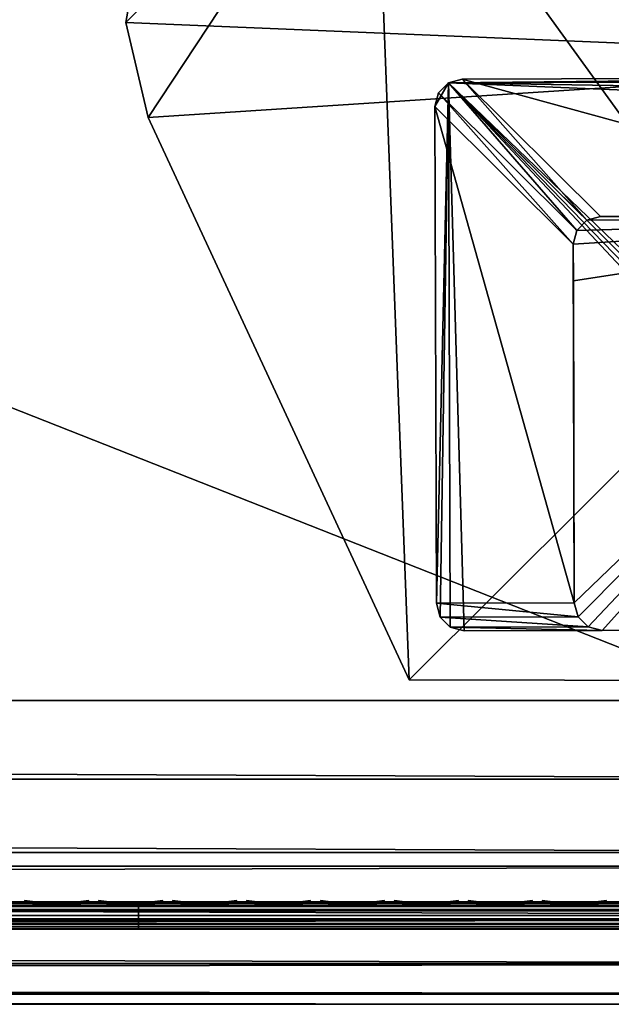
# Model space of a CAD drawing. Header units: inches. Extents: x 0 to 69, y -28.1 to 0.1.
# Tile 132 of 170: x 64.6 to 66.7, y -28 to -24.4. Entities that reach past the tile are written whole.
import ezdxf

# ---------------------------------------------------------------- set-up
doc = ezdxf.new("R2010")
doc.units = ezdxf.units.IN
doc.header["$LTSCALE"] = 0.03937
doc.header["$MEASUREMENT"] = 0
for name, color, linetype in [('A-FURN-3-ST', 151, 'Continuous'), ('A-FURN-3-ST-LG', 252, 'Continuous'), ('A-FURN-3-ST-LGHW', 32, 'Continuous'), ('A-FURN-3-ST-SEAM', 250, 'Continuous'), ('A-FURN-3-STITCH', 15, 'Continuous')]:
    doc.layers.add(name, color=color, linetype=linetype)

msp = doc.modelspace()

# ---------------------------------------------------------------- meshes
at = {"layer": 'A-FURN-3-ST'}
mesh = msp.add_polyface(dxfattribs=at)
corners = [(0.25, -1.1, 18), (68.75, -1.1, 18), (0.25, -0.8154, 17.9626), (68.75, -0.8154, 17.9626), (0.25, -0.5502, 17.8528), (68.75, -0.5502, 17.8528), (0.25, -0.3225, 17.6781), (68.75, -0.3225, 17.6781), (0.25, -0.1477, 17.4505), (68.75, -0.1477, 17.4505), (0.25, -0.0377, 17.1854), (68.75, -0.0377, 17.1854), (0.25, 0, 16.9008), (68.75, 0.0088, 5.5004), (0.25, 0.0088, 5.5004), (0.25, -0.0292, 5.3089), (68.75, -0.0292, 5.3089), (0.25, -0.1375, 5.1466), (68.75, -0.1375, 5.1466), (0.25, -0.2998, 5.0381), (68.75, -0.2998, 5.0381), (0.25, -0.4912, 5), (0.25, -27.51, 5), (0.125, -0.4912, 5.0335), (0.125, -27.51, 5.0335), (0.0335, -0.4912, 5.125), (0.0335, -0.1447, 5.3567), (0.125, -0.0247, 5.5004), (0.125, -0.0601, 5.3217), (0.125, -0.1612, 5.1703), (0.125, -0.3126, 5.069), (0.0335, -0.125, 16.9008), (0.125, -0.0335, 16.9008), (0.125, -0.07, 17.1767), (0.0335, -0.8478, 17.8418), (0.125, -1.1, 17.9665), (0.125, -0.8241, 17.9302), (0.0335, -0.4108, 17.5897), (0.125, -0.3462, 17.6544), (0.125, -0.1767, 17.4337), (0.0335, -0.2559, 17.3879), (0.0335, -0.1584, 17.153), (0.125, -0.567, 17.8238), (0.125, -26.91, 17.9665), (0.25, -26.91, 18)]
mesh.append_faces([[corners[k] for k in face] for face in [(0, 1, 2), (2, 3, 4), (4, 5, 6), (6, 7, 8), (8, 9, 10), (10, 11, 12), (12, 13, 14), (14, 13, 15), (15, 16, 17), (17, 18, 19), (19, 20, 21), (21, 22, 23), (23, 24, 25), (26, 27, 28), (28, 27, 14), (28, 14, 15), (28, 15, 29), (29, 15, 17), (29, 17, 30), (30, 17, 19), (30, 19, 23), (23, 19, 21), (23, 25, 30), (27, 31, 32), (27, 32, 14), (14, 32, 12), (31, 33, 32), (32, 33, 10), (32, 10, 12), (34, 35, 36), (37, 38, 39, 40), (40, 39, 33, 41), (35, 0, 36), (36, 0, 2), (36, 2, 42), (42, 2, 4), (42, 4, 38), (38, 4, 6), (38, 6, 39), (39, 6, 8), (39, 8, 33), (33, 8, 10), (35, 43, 0), (44, 1, 0)]])
mesh = msp.add_polyface(dxfattribs=at)
corners = [(68.875, -0.4912, 5.0335), (68.875, -27.51, 5.0335), (68.75, -0.4912, 5), (68.75, 0.0088, 5.5004), (68.875, -0.0247, 5.5004), (68.75, -0.0292, 5.3089), (68.875, -0.0601, 5.3217), (68.75, -0.1375, 5.1466), (68.875, -0.1612, 5.1703), (68.75, -0.2998, 5.0381), (68.875, -0.3126, 5.069), (68.9665, -0.3477, 5.1536), (68.9665, -0.1162, 5.5003), (68.9665, -0.1447, 5.3567), (68.9665, -0.226, 5.2349), (68.75, 0, 16.9008), (68.875, -0.0335, 16.9008), (68.75, -1.1, 18), (68.875, -1.1, 17.9665), (68.75, -0.8154, 17.9626), (68.875, -0.8241, 17.9302), (68.75, -0.5502, 17.8528), (68.875, -0.567, 17.8238), (68.75, -0.3225, 17.6781), (68.875, -0.3462, 17.6544), (68.75, -0.1477, 17.4505), (68.875, -0.1767, 17.4337), (68.75, -0.0377, 17.1854), (68.875, -0.07, 17.1767), (68.9665, -0.1584, 17.153), (68.9665, -1.1, 17.875), (68.75, -26.91, 18), (68.875, -26.91, 17.9665), (0.25, -0.8154, 17.9626), (0.25, -0.5502, 17.8528), (0.25, -0.3225, 17.6781), (0.25, -0.1477, 17.4505), (0.25, -0.0377, 17.1854), (0.25, 0, 16.9008), (0.25, -0.0292, 5.3089), (0.25, -0.1375, 5.1466), (0.25, -0.2998, 5.0381), (0.25, -0.4912, 5), (68.75, -27.51, 5)]
mesh.append_faces([[corners[k] for k in face] for face in [(0, 1, 2), (3, 4, 5), (5, 4, 6), (5, 6, 7), (7, 6, 8), (7, 8, 9), (9, 8, 10), (9, 10, 2), (2, 10, 0), (0, 10, 11), (12, 6, 4), (8, 6, 13, 14), (3, 15, 4), (4, 15, 16), (4, 16, 12), (17, 18, 19), (19, 18, 20), (19, 20, 21), (21, 20, 22), (21, 22, 23), (23, 22, 24), (23, 24, 25), (25, 24, 26), (25, 26, 27), (27, 26, 28), (27, 28, 15), (15, 28, 16), (16, 28, 29), (18, 30, 20), (17, 31, 18), (18, 32, 30), (33, 17, 19), (34, 19, 21), (35, 21, 23), (36, 23, 25), (37, 25, 27), (38, 27, 15), (15, 3, 38), (39, 3, 5), (40, 5, 7), (41, 7, 9), (42, 9, 2), (2, 43, 42)]])
mesh = msp.add_polyface(dxfattribs=at)
corners = [(0.25, -0.4912, 5), (68.75, -27.51, 5), (0.25, -27.51, 5), (0.125, -0.4912, 5.0335), (0.125, -27.51, 5.0335), (0.25, -28.01, 5.5), (0.125, -27.9765, 5.5), (0.25, -27.9719, 5.3087), (0.125, -27.941, 5.3215), (0.25, -27.8636, 5.1464), (0.125, -27.8399, 5.1701), (0.25, -27.7013, 5.0381), (0.125, -27.6885, 5.069), (0.0335, -27.6535, 5.1535), (0.0335, -27.885, 5.5), (0.25, -28.01, 16.9), (0.125, -27.9765, 16.9), (0.25, -26.91, 18), (0.125, -26.91, 17.9665), (0.25, -27.1947, 17.9625), (0.125, -27.186, 17.9302), (0.25, -27.46, 17.8526), (0.125, -27.4433, 17.8236), (0.25, -27.6878, 17.6778), (0.125, -27.6641, 17.6541), (0.25, -27.8626, 17.45), (0.125, -27.8336, 17.4333), (0.25, -27.9725, 17.1847), (0.125, -27.9402, 17.176), (0.0335, -27.8518, 17.1523), (0.0335, -26.91, 17.875), (0.0335, -27.5994, 17.5894), (0.0335, -27.7544, 17.3875), (0.125, -1.1, 17.9665), (0.25, -1.1, 18), (68.75, -28.01, 16.9), (68.75, -27.9725, 17.1847), (68.75, -27.8626, 17.45), (68.75, -27.6878, 17.6778), (68.75, -27.46, 17.8526), (68.75, -27.1947, 17.9625), (68.75, -27.7013, 5.0381), (68.75, -27.8636, 5.1464), (68.75, -27.9719, 5.3087)]
mesh.append_faces([[corners[k] for k in face] for face in [(0, 1, 2), (3, 2, 4), (5, 6, 7), (7, 6, 8), (7, 8, 9), (9, 8, 10), (9, 10, 11), (11, 10, 12), (11, 12, 2), (2, 12, 4), (4, 12, 13), (14, 8, 6), (5, 15, 6), (6, 15, 16), (6, 16, 14), (17, 18, 19), (19, 18, 20), (19, 20, 21), (21, 20, 22), (21, 22, 23), (23, 22, 24), (23, 24, 25), (25, 24, 26), (25, 26, 27), (27, 26, 28), (27, 28, 15), (15, 28, 16), (16, 28, 29), (18, 30, 20), (24, 31, 32, 26), (26, 32, 29, 28), (33, 30, 18), (34, 18, 17), (15, 35, 27), (27, 36, 25), (25, 37, 23), (23, 38, 21), (21, 39, 19), (19, 40, 17), (5, 35, 15), (2, 1, 11), (11, 41, 9), (9, 42, 7), (7, 43, 5)]])
mesh = msp.add_polyface(dxfattribs=at)
corners = [(68.875, -0.4912, 5.0335), (68.9665, -27.51, 5.125), (68.875, -27.51, 5.0335), (68.75, -0.4912, 5), (68.75, -27.51, 5), (68.9665, -27.8565, 5.3565), (68.875, -27.9765, 5.5), (68.875, -27.941, 5.3215), (68.75, -28.01, 5.5), (68.75, -27.9719, 5.3087), (68.875, -27.8399, 5.1701), (68.75, -27.8636, 5.1464), (68.875, -27.6885, 5.069), (68.75, -27.7013, 5.0381), (68.9665, -27.6535, 5.1535), (68.9665, -27.7752, 5.2348), (68.9665, -27.885, 16.9), (68.875, -27.9765, 16.9), (68.75, -28.01, 16.9), (68.875, -27.9402, 17.176), (68.75, -27.9725, 17.1847), (68.9665, -27.1624, 17.8418), (68.875, -26.91, 17.9665), (68.875, -27.186, 17.9302), (68.75, -26.91, 18), (68.75, -27.1947, 17.9625), (68.875, -27.4433, 17.8236), (68.75, -27.46, 17.8526), (68.875, -27.6641, 17.6541), (68.75, -27.6878, 17.6778), (68.875, -27.8336, 17.4333), (68.75, -27.8626, 17.45), (68.875, -1.1, 17.9665), (0.25, -27.9725, 17.1847), (0.25, -27.8626, 17.45), (0.25, -27.6878, 17.6778), (0.25, -27.46, 17.8526), (0.25, -27.1947, 17.9625), (0.25, -26.91, 18), (0.25, -28.01, 5.5), (0.25, -27.7013, 5.0381), (0.25, -27.8636, 5.1464), (0.25, -27.9719, 5.3087), (68.75, -1.1, 18)]
mesh.append_faces([[corners[k] for k in face] for face in [(0, 1, 2), (3, 2, 4), (5, 6, 7), (7, 6, 8), (7, 8, 9), (7, 9, 10), (10, 9, 11), (10, 11, 12), (12, 11, 13), (12, 13, 2), (2, 13, 4), (2, 1, 12), (12, 14, 15, 10), (6, 16, 17), (6, 17, 8), (8, 17, 18), (16, 19, 17), (17, 19, 20), (17, 20, 18), (21, 22, 23), (22, 24, 23), (23, 24, 25), (23, 25, 26), (26, 25, 27), (26, 27, 28), (28, 27, 29), (28, 29, 30), (30, 29, 31), (30, 31, 19), (19, 31, 20), (32, 24, 22), (33, 18, 20), (34, 20, 31), (35, 31, 29), (36, 29, 27), (37, 27, 25), (38, 25, 24), (8, 18, 39), (40, 4, 13), (41, 13, 11), (42, 11, 9), (39, 9, 8), (24, 43, 38)]])
at = {"layer": 'A-FURN-3-ST-LG'}
mesh = msp.add_polyface(dxfattribs=at)
corners = [(66.1229, -24.672, 4.7963), (67.972, -24.6536, 4.7963), (66.1727, -24.6586, 4.7963), (68.022, -24.6669, 4.7963), (68.0587, -24.7036, 4.7963), (68.0722, -24.7538, 4.7963), (68.0772, -26.552, 4.7963), (68.064, -26.602, 4.7963), (68.0275, -26.6387, 4.7963), (67.9776, -26.6522, 4.7963), (66.1793, -26.6572, 4.7963), (66.129, -26.644, 4.7963), (66.0922, -26.6075, 4.7963), (66.0786, -26.5576, 4.7963), (66.0736, -24.7582, 4.7963), (66.0867, -24.7084, 4.7963), (68.0275, -26.6387, 0), (67.9776, -26.6522, 0), (68.064, -26.602, 0), (68.0772, -26.552, 0), (66.679, -26.6558, 0), (66.6287, -26.6426, 0), (66.5918, -26.6061, 0), (66.5782, -26.5562, 0), (67.9734, -25.1533, 0), (68.0234, -25.1666, 0), (68.0601, -25.2033, 0), (68.0736, -25.2535, 0), (66.6737, -25.1569, 0), (66.624, -25.1703, 0), (66.5878, -25.2067, 0), (66.5746, -25.2565, 0), (66.575, -25.389, 0)]
mesh.append_faces([[corners[k] for k in face] for face in [(16, 9, 17), (16, 8, 9), (6, 18, 19), (6, 7, 18), (10, 17, 9), (10, 20, 17), (11, 20, 10), (11, 21, 20), (12, 21, 11), (12, 22, 21), (13, 22, 12), (13, 23, 22), (3, 24, 1), (3, 25, 24), (4, 25, 3), (4, 26, 25), (27, 4, 5), (27, 26, 4), (5, 19, 27), (5, 6, 19), (2, 24, 28), (2, 1, 24), (29, 2, 28), (29, 0, 2), (30, 0, 29), (30, 15, 0), (31, 15, 30), (31, 14, 15), (23, 14, 31), (23, 13, 14)]])
mesh.append_faces([[corners[k] for k in face] for face in [(0, 1, 2), (18, 8, 16), (25, 28, 24), (25, 22, 23)]], dxfattribs={"vtx0": -1})
mesh.append_faces([[corners[k] for k in face] for face in [(25, 32, 31)]], dxfattribs={"vtx0": -1, "vtx1": -1})
mesh.append_faces([[corners[k] for k in face] for face in [(0, 3, 1), (0, 4, 3), (0, 5, 4), (0, 6, 5), (0, 7, 6), (0, 8, 7), (0, 9, 8), (0, 10, 9), (0, 11, 10), (0, 12, 11), (0, 13, 12), (0, 14, 13), (25, 29, 28), (25, 30, 29), (25, 21, 22), (25, 20, 21), (25, 17, 20), (25, 16, 17), (25, 18, 16), (25, 19, 18), (25, 27, 19)]], dxfattribs={"vtx0": -1, "vtx2": -1})
mesh.append_faces([[corners[k] for k in face] for face in [(23, 31, 32), (25, 23, 32)]], dxfattribs={"vtx1": -1, "vtx2": -1})
mesh.append_faces([[corners[k] for k in face] for face in [(0, 15, 14), (18, 7, 8), (25, 31, 30), (25, 26, 27)]], dxfattribs={"vtx2": -1})
at = {"layer": 'A-FURN-3-ST-LGHW'}
mesh = msp.add_polyface(dxfattribs=at)
corners = [(68.2328, -24.5906, 5), (65.8548, -23.5557, 5), (66.1987, -23.6378, 5), (65.5064, -23.6165, 5), (65.2106, -23.8103, 5), (65.0158, -24.1054, 5), (64.9538, -24.4536, 5), (65.0347, -24.7979, 5), (65.9805, -26.8352, 5), (68.229, -26.8391, 5), (66.1987, -23.6378, 4.7502), (65.8548, -23.5557, 4.7502), (65.5064, -23.6165, 4.7502), (65.2106, -23.8103, 4.7502), (65.0158, -24.1054, 4.7502), (64.9538, -24.4536, 4.7502), (65.0347, -24.7979, 4.7502), (68.2328, -24.5906, 4.7502), (68.229, -26.8391, 4.7502), (65.9805, -26.8352, 4.7502)]
mesh.append_faces([[corners[k] for k in face] for face in [(2, 10, 1), (10, 11, 1), (1, 11, 3), (11, 12, 3), (3, 12, 4), (12, 13, 4), (4, 13, 5), (13, 14, 5), (5, 14, 6), (14, 15, 6), (7, 6, 16), (6, 15, 16), (8, 7, 19), (7, 16, 19), (17, 10, 0), (10, 2, 0)]])
mesh.append_faces([[corners[k] for k in face] for face in [(2, 1, 0), (10, 17, 11), (9, 8, 18), (0, 9, 17)]], dxfattribs={"vtx1": -1})
mesh.append_faces([[corners[k] for k in face] for face in [(1, 3, 0), (3, 4, 0), (4, 5, 0), (5, 6, 0), (6, 7, 0), (7, 8, 0), (17, 18, 11), (18, 19, 11), (19, 16, 11), (16, 15, 11), (15, 14, 11), (14, 13, 11)]], dxfattribs={"vtx1": -1, "vtx2": -1})
mesh.append_faces([[corners[k] for k in face] for face in [(8, 9, 0), (13, 12, 11), (8, 19, 18), (9, 18, 17)]], dxfattribs={"vtx2": -1})
at = {"layer": 'A-FURN-3-ST-SEAM'}
mesh = msp.add_polyface(dxfattribs=at)
corners = [(61.25, -27.6385, 17.6706), (65, -27.6444, 17.6539), (61.25, -27.6444, 17.6539), (59.375, -27.6385, 17.6706), (59.375, -27.6444, 17.6539), (57.5, -27.6385, 17.6706), (59.375, -27.671, 17.631), (59.375, -27.6558, 17.6402), (61.25, -27.6558, 17.6402), (61.25, -27.671, 17.631), (61.25, -27.6884, 17.6276), (59.375, -27.6884, 17.6276), (59.375, -27.7207, 17.6406), (59.375, -27.7057, 17.6311), (61.25, -27.7057, 17.6311), (61.25, -27.7207, 17.6406), (61.25, -27.7376, 17.6713), (59.375, -27.7376, 17.6713), (57.5, -27.7295, 17.7053), (57.5, -27.7367, 17.689), (59.375, -27.7367, 17.689), (59.375, -27.7295, 17.7053), (61.25, -27.7367, 17.689), (61.25, -27.7295, 17.7053), (57.5, -27.642, 17.6969), (59.375, -27.642, 17.6969), (61.25, -27.642, 17.6969), (65, -27.6385, 17.6706), (65, -27.7376, 17.6713), (65, -27.7367, 17.689), (65, -27.6558, 17.6402), (57.5, -27.6558, 17.6402), (57.5, -27.6444, 17.6539), (65, -27.6517, 17.7118), (65, -27.642, 17.6969), (61.25, -27.6517, 17.7118), (59.375, -27.6517, 17.7118), (57.5, -27.6517, 17.7118), (65, -27.6661, 17.7221), (61.25, -27.6661, 17.7221), (59.375, -27.6661, 17.7221), (57.5, -27.6661, 17.7221), (65, -27.701, 17.7257), (61.25, -27.701, 17.7257), (59.375, -27.701, 17.7257), (57.5, -27.701, 17.7257), (61.25, -27.7171, 17.7182), (59.375, -27.7171, 17.7182), (57.5, -27.7171, 17.7182)]
mesh.append_faces([[corners[k] for k in face] for face in [(0, 1, 2), (0, 2, 3), (3, 2, 4), (3, 4, 5), (3, 24, 25), (3, 25, 0), (0, 25, 26), (0, 26, 27)]])
mesh.append_faces([[corners[k] for k in face] for face in [(6, 7, 8, 9), (9, 10, 11, 6), (12, 13, 14, 15), (15, 16, 17, 12), (18, 19, 20, 21), (21, 20, 22, 23), (16, 22, 20, 17), (10, 14, 13, 11), (2, 8, 7, 4), (4, 7, 31, 32), (35, 26, 25, 36), (36, 25, 24, 37), (39, 35, 36, 40), (40, 36, 37, 41), (43, 39, 40, 44), (44, 40, 41, 45), (46, 43, 44, 47), (47, 44, 45, 48), (23, 46, 47, 21), (21, 47, 48, 18)]], dxfattribs={"vtx0": -1, "vtx2": -1})
mesh.append_faces([[corners[k] for k in face] for face in [(28, 29, 22, 16), (1, 30, 8, 2), (33, 34, 26, 35), (38, 33, 35, 39), (42, 38, 39, 43)]], dxfattribs={"vtx2": -1})
mesh = msp.add_polyface(dxfattribs=at)
corners = [(68.75, -27.6385, 17.6706), (68.8029, -27.6391, 17.6486), (68.75, -27.6444, 17.6539), (65, -27.6385, 17.6706), (65, -27.6444, 17.6539), (61.25, -27.6385, 17.6706), (61.25, -27.671, 17.631), (61.25, -27.6558, 17.6402), (65, -27.6558, 17.6402), (65, -27.671, 17.631), (68.75, -27.6558, 17.6402), (68.75, -27.671, 17.631), (68.8025, -27.6506, 17.635), (68.8036, -27.6657, 17.6257), (68.8062, -27.6828, 17.6221), (68.75, -27.6884, 17.6276), (65, -27.6884, 17.6276), (61.25, -27.6884, 17.6276), (61.25, -27.7207, 17.6406), (61.25, -27.7057, 17.6311), (65, -27.7057, 17.6311), (65, -27.7207, 17.6406), (68.75, -27.7057, 17.6311), (68.75, -27.7207, 17.6406), (68.8099, -27.6999, 17.6253), (68.8143, -27.7145, 17.6344), (68.75, -27.7376, 17.6713), (65, -27.7376, 17.6713), (61.25, -27.7376, 17.6713), (61.25, -27.7295, 17.7053), (61.25, -27.7367, 17.689), (65, -27.7367, 17.689), (65, -27.7295, 17.7053), (68.75, -27.7367, 17.689), (68.75, -27.7295, 17.7053), (65, -27.642, 17.6969), (68.75, -27.642, 17.6969), (68.8049, -27.6331, 17.6652), (61.25, -27.642, 17.6969), (68.75, -27.6517, 17.7118), (65, -27.6517, 17.7118), (68.75, -27.6661, 17.7221), (65, -27.6661, 17.7221), (68.75, -27.701, 17.7257), (65, -27.701, 17.7257), (68.75, -27.7171, 17.7182), (65, -27.7171, 17.7182), (61.25, -27.701, 17.7257), (61.25, -27.7171, 17.7182)]
mesh.append_faces([[corners[k] for k in face] for face in [(0, 1, 2), (0, 2, 3), (3, 2, 4), (3, 4, 5), (9, 8, 10, 11), (11, 10, 12, 13), (13, 14, 15, 11), (11, 15, 16, 9), (21, 20, 22, 23), (23, 22, 24, 25), (23, 26, 27, 21), (32, 31, 33, 34), (3, 35, 0), (0, 35, 36), (0, 36, 37), (3, 38, 35), (26, 33, 31, 27), (14, 24, 22, 15), (15, 22, 20, 16), (1, 12, 10, 2), (2, 10, 8, 4), (39, 36, 35, 40), (41, 39, 40, 42), (43, 41, 42, 44), (45, 43, 44, 46), (34, 45, 46, 32)]])
mesh.append_faces([[corners[k] for k in face] for face in [(6, 7, 8, 9), (18, 19, 20, 21), (29, 30, 31, 32)]], dxfattribs={"vtx0": -1})
mesh.append_faces([[corners[k] for k in face] for face in [(9, 16, 17, 6), (21, 27, 28, 18), (16, 20, 19, 17), (46, 44, 47, 48), (32, 46, 48, 29)]], dxfattribs={"vtx2": -1})
at = {"layer": 'A-FURN-3-STITCH'}
mesh = msp.add_polymesh((7, 4), dxfattribs=at)
for k, corner in enumerate([(64.8196, -27.6428, 17.7154), (64.8196, -27.6406, 17.7168), (64.8197, -27.6363, 17.7197), (64.8197, -27.6341, 17.7212), (64.7813, -27.647, 17.722), (64.7814, -27.6474, 17.7272), (64.7814, -27.6431, 17.7302), (64.7814, -27.6384, 17.7279), (64.7425, -27.6496, 17.7262), (64.7426, -27.65, 17.7314), (64.7426, -27.6457, 17.7343), (64.7426, -27.641, 17.7321), (64.7035, -27.6505, 17.7279), (64.7035, -27.6508, 17.733), (64.7035, -27.6465, 17.736), (64.7035, -27.6418, 17.7337), (64.6644, -27.6496, 17.727), (64.6644, -27.65, 17.7321), (64.6645, -27.6457, 17.7351), (64.6644, -27.641, 17.7328), (64.6255, -27.647, 17.7235), (64.6256, -27.6474, 17.7287), (64.6256, -27.6431, 17.7316), (64.6256, -27.6384, 17.7294), (64.5871, -27.6428, 17.7176), (64.5871, -27.6406, 17.7191), (64.5872, -27.6363, 17.722), (64.5872, -27.6341, 17.7234)]):
    mesh.set_mesh_vertex(divmod(k, 4), corner)
mesh = msp.add_polymesh((7, 4), dxfattribs=at)
for k, corner in enumerate([(65.0875, -27.6428, 17.7154), (65.0875, -27.6406, 17.7168), (65.0875, -27.6363, 17.7197), (65.0875, -27.6341, 17.7212), (65.0492, -27.647, 17.722), (65.0492, -27.6474, 17.7272), (65.0493, -27.6431, 17.7302), (65.0492, -27.6384, 17.7279), (65.0104, -27.6496, 17.7262), (65.0104, -27.65, 17.7314), (65.0105, -27.6457, 17.7343), (65.0104, -27.641, 17.7321), (64.9713, -27.6505, 17.7279), (64.9714, -27.6508, 17.733), (64.9714, -27.6465, 17.736), (64.9714, -27.6418, 17.7337), (64.9322, -27.6496, 17.727), (64.9323, -27.65, 17.7321), (64.9323, -27.6457, 17.7351), (64.9323, -27.641, 17.7328), (64.8934, -27.647, 17.7235), (64.8934, -27.6474, 17.7287), (64.8935, -27.6431, 17.7316), (64.8934, -27.6384, 17.7294), (64.855, -27.6428, 17.7176), (64.855, -27.6406, 17.7191), (64.855, -27.6363, 17.722), (64.855, -27.6341, 17.7234)]):
    mesh.set_mesh_vertex(divmod(k, 4), corner)
mesh = msp.add_polymesh((7, 4), dxfattribs=at)
for k, corner in enumerate([(65.3553, -27.6428, 17.7154), (65.3553, -27.6406, 17.7168), (65.3554, -27.6363, 17.7197), (65.3554, -27.6341, 17.7212), (65.317, -27.647, 17.722), (65.3171, -27.6474, 17.7272), (65.3171, -27.6431, 17.7302), (65.3171, -27.6384, 17.7279), (65.2782, -27.6496, 17.7262), (65.2783, -27.65, 17.7314), (65.2783, -27.6457, 17.7343), (65.2783, -27.641, 17.7321), (65.2392, -27.6505, 17.7279), (65.2392, -27.6508, 17.733), (65.2393, -27.6465, 17.736), (65.2392, -27.6418, 17.7337), (65.2001, -27.6496, 17.727), (65.2002, -27.65, 17.7321), (65.2002, -27.6457, 17.7351), (65.2002, -27.641, 17.7328), (65.1612, -27.647, 17.7235), (65.1613, -27.6474, 17.7287), (65.1613, -27.6431, 17.7316), (65.1613, -27.6384, 17.7294), (65.1228, -27.6428, 17.7176), (65.1228, -27.6406, 17.7191), (65.1229, -27.6363, 17.722), (65.1229, -27.6341, 17.7234)]):
    mesh.set_mesh_vertex(divmod(k, 4), corner)
mesh = msp.add_polymesh((7, 4), dxfattribs=at)
for k, corner in enumerate([(65.6232, -27.6428, 17.7154), (65.6232, -27.6406, 17.7168), (65.6232, -27.6363, 17.7197), (65.6232, -27.6341, 17.7212), (65.5849, -27.647, 17.722), (65.5849, -27.6474, 17.7272), (65.585, -27.6431, 17.7302), (65.5849, -27.6384, 17.7279), (65.5461, -27.6496, 17.7262), (65.5462, -27.65, 17.7314), (65.5462, -27.6457, 17.7343), (65.5462, -27.641, 17.7321), (65.507, -27.6505, 17.7279), (65.5071, -27.6508, 17.733), (65.5071, -27.6465, 17.736), (65.5071, -27.6418, 17.7337), (65.468, -27.6496, 17.727), (65.468, -27.65, 17.7321), (65.468, -27.6457, 17.7351), (65.468, -27.641, 17.7328), (65.4291, -27.647, 17.7235), (65.4291, -27.6474, 17.7287), (65.4292, -27.6431, 17.7316), (65.4292, -27.6384, 17.7294), (65.3907, -27.6428, 17.7176), (65.3907, -27.6406, 17.7191), (65.3907, -27.6363, 17.722), (65.3907, -27.6341, 17.7234)]):
    mesh.set_mesh_vertex(divmod(k, 4), corner)
mesh = msp.add_polymesh((7, 4), dxfattribs=at)
for k, corner in enumerate([(65.891, -27.6428, 17.7154), (65.8911, -27.6406, 17.7168), (65.8911, -27.6363, 17.7197), (65.8911, -27.6341, 17.7212), (65.8528, -27.647, 17.722), (65.8528, -27.6474, 17.7272), (65.8528, -27.6431, 17.7302), (65.8528, -27.6384, 17.7279), (65.814, -27.6496, 17.7262), (65.814, -27.65, 17.7314), (65.814, -27.6457, 17.7343), (65.814, -27.641, 17.7321), (65.7749, -27.6505, 17.7279), (65.7749, -27.6508, 17.733), (65.775, -27.6465, 17.736), (65.775, -27.6418, 17.7337), (65.7358, -27.6496, 17.727), (65.7359, -27.65, 17.7321), (65.7359, -27.6457, 17.7351), (65.7359, -27.641, 17.7328), (65.697, -27.647, 17.7235), (65.697, -27.6474, 17.7287), (65.697, -27.6431, 17.7316), (65.697, -27.6384, 17.7294), (65.6585, -27.6428, 17.7176), (65.6586, -27.6406, 17.7191), (65.6586, -27.6363, 17.722), (65.6586, -27.6341, 17.7234)]):
    mesh.set_mesh_vertex(divmod(k, 4), corner)
mesh = msp.add_polymesh((7, 4), dxfattribs=at)
for k, corner in enumerate([(66.1589, -27.6428, 17.7154), (66.1589, -27.6406, 17.7168), (66.1589, -27.6363, 17.7197), (66.159, -27.6341, 17.7212), (66.1206, -27.647, 17.722), (66.1207, -27.6474, 17.7272), (66.1207, -27.6431, 17.7302), (66.1207, -27.6384, 17.7279), (66.0818, -27.6496, 17.7262), (66.0819, -27.65, 17.7314), (66.0819, -27.6457, 17.7343), (66.0819, -27.641, 17.7321), (66.0428, -27.6505, 17.7279), (66.0428, -27.6508, 17.733), (66.0428, -27.6465, 17.736), (66.0428, -27.6418, 17.7337), (66.0037, -27.6496, 17.727), (66.0037, -27.65, 17.7321), (66.0038, -27.6457, 17.7351), (66.0037, -27.641, 17.7328), (65.9648, -27.647, 17.7235), (65.9649, -27.6474, 17.7287), (65.9649, -27.6431, 17.7316), (65.9649, -27.6384, 17.7294), (65.9264, -27.6428, 17.7176), (65.9264, -27.6406, 17.7191), (65.9264, -27.6363, 17.722), (65.9265, -27.6341, 17.7234)]):
    mesh.set_mesh_vertex(divmod(k, 4), corner)
mesh = msp.add_polymesh((7, 4), dxfattribs=at)
for k, corner in enumerate([(66.4268, -27.6428, 17.7154), (66.4268, -27.6406, 17.7168), (66.4268, -27.6363, 17.7197), (66.4268, -27.6341, 17.7212), (66.3885, -27.647, 17.722), (66.3885, -27.6474, 17.7272), (66.3885, -27.6431, 17.7302), (66.3885, -27.6384, 17.7279), (66.3497, -27.6496, 17.7262), (66.3497, -27.65, 17.7314), (66.3497, -27.6457, 17.7343), (66.3497, -27.641, 17.7321), (66.3106, -27.6505, 17.7279), (66.3107, -27.6508, 17.733), (66.3107, -27.6465, 17.736), (66.3107, -27.6418, 17.7337), (66.2715, -27.6496, 17.727), (66.2716, -27.65, 17.7321), (66.2716, -27.6457, 17.7351), (66.2716, -27.641, 17.7328), (66.2327, -27.647, 17.7235), (66.2327, -27.6474, 17.7287), (66.2327, -27.6431, 17.7316), (66.2327, -27.6384, 17.7294), (66.1943, -27.6428, 17.7176), (66.1943, -27.6406, 17.7191), (66.1943, -27.6363, 17.722), (66.1943, -27.6341, 17.7234)]):
    mesh.set_mesh_vertex(divmod(k, 4), corner)
mesh = msp.add_polymesh((7, 4), dxfattribs=at)
for k, corner in enumerate([(66.6946, -27.6428, 17.7154), (66.6946, -27.6406, 17.7168), (66.6947, -27.6363, 17.7197), (66.6947, -27.6341, 17.7212), (66.6563, -27.647, 17.722), (66.6564, -27.6474, 17.7272), (66.6564, -27.6431, 17.7302), (66.6564, -27.6384, 17.7279), (66.6175, -27.6496, 17.7262), (66.6176, -27.65, 17.7314), (66.6176, -27.6457, 17.7343), (66.6176, -27.641, 17.7321), (66.5785, -27.6505, 17.7279), (66.5785, -27.6508, 17.733), (66.5785, -27.6465, 17.736), (66.5785, -27.6418, 17.7337), (66.5394, -27.6496, 17.727), (66.5394, -27.65, 17.7321), (66.5395, -27.6457, 17.7351), (66.5394, -27.641, 17.7328), (66.5005, -27.647, 17.7235), (66.5006, -27.6474, 17.7287), (66.5006, -27.6431, 17.7316), (66.5006, -27.6384, 17.7294), (66.4621, -27.6428, 17.7176), (66.4621, -27.6406, 17.7191), (66.4622, -27.6363, 17.722), (66.4622, -27.6341, 17.7234)]):
    mesh.set_mesh_vertex(divmod(k, 4), corner)

doc.saveas('drawing.dxf')
